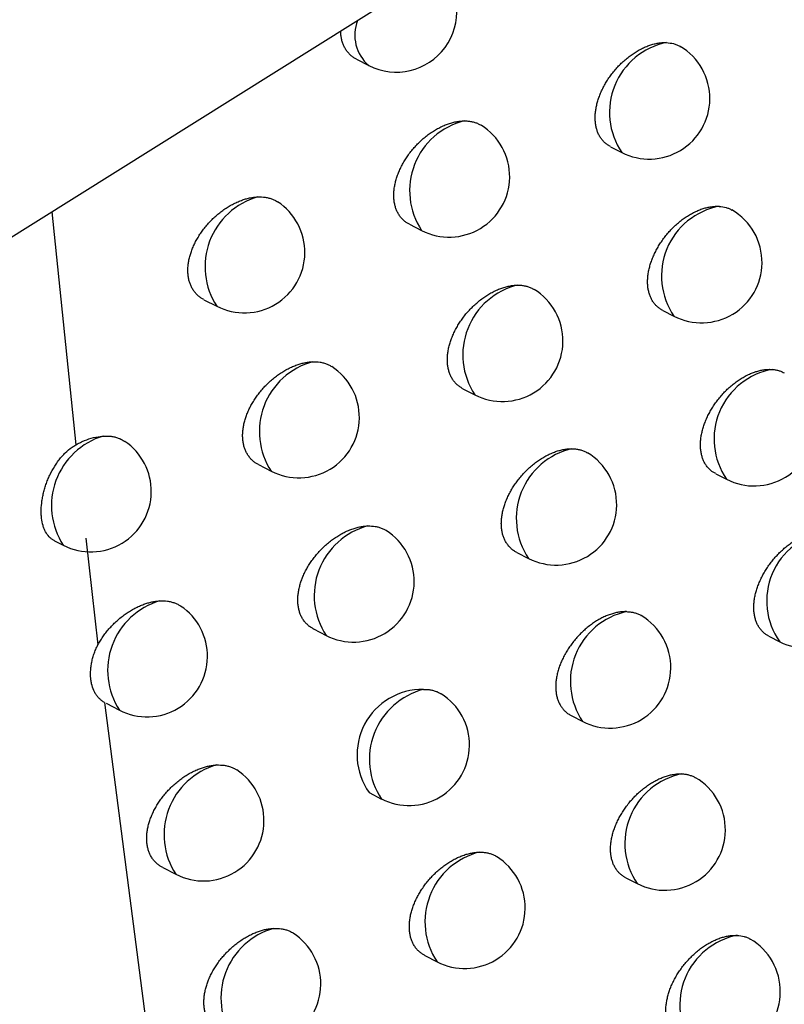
# Model space of a CAD drawing. Header units: millimetres. Extents: x -0.201 to 0.721, y -0.195 to 0.483.
# Tile 96 of 188: x 0.59162 to 0.59794, y -0.1632 to -0.15506. Entities that reach past the tile are written whole.
import ezdxf

# ---------------------------------------------------------------- set-up
doc = ezdxf.new("R2010")
doc.units = ezdxf.units.MM

msp = doc.modelspace()

# ---------------------------------------------------------------- linework, layer by layer
at = {"color": 7, "linetype": 'Continuous', "lineweight": 25}
for p, q in [((0.589815, -0.157943), (0.597502, -0.153127)), ((0.594401, -0.155386), (0.594503, -0.155438)), ((0.5965, -0.156109), (0.596593, -0.156156)), ((0.591884, -0.156647), (0.592082, -0.158573)), ((0.594839, -0.15675), (0.594939, -0.156802)), ((0.59314, -0.157373), (0.593247, -0.157427)), ((0.596933, -0.157462), (0.597024, -0.157509)), ((0.595281, -0.158109), (0.595379, -0.158159)), ((0.593592, -0.158736), (0.593697, -0.15879)), ((0.597369, -0.158811), (0.597459, -0.158857)), ((0.591906, -0.159365), (0.591978, -0.159402)), ((0.592166, -0.159344), (0.592265, -0.160225)), ((0.595726, -0.159462), (0.595823, -0.159511)), ((0.594047, -0.160094), (0.59415, -0.160147)), ((0.597809, -0.160153), (0.597898, -0.160199)), ((0.59232, -0.160702), (0.593176, -0.167312)), ((0.592332, -0.160708), (0.592442, -0.160765)), ((0.596175, -0.160809), (0.59627, -0.160858)), ((0.594505, -0.161446), (0.594607, -0.161499)), ((0.592801, -0.162066), (0.592909, -0.162121)), ((0.596627, -0.16215), (0.596721, -0.162198)), ((0.594967, -0.162793), (0.595067, -0.162844))]:
    msp.add_line(p, q, dxfattribs=at)
for centre, radius, start, end in [((0.59473, -0.154993), 0.0005, 242.880555, 44.736251), ((0.594721, -0.155186), 0.0003338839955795, 158.750465, 229.136563), ((0.597079, -0.155825), 0.00058767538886, 101.384765, 214.334156), ((0.596821, -0.155711), 0.0005000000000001, 359.210427, 59.487253), ((0.596821, -0.155711), 0.0005, 242.880555, 359.210427), ((0.595434, -0.156472), 0.0005940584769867, 103.925493, 213.669075), ((0.595167, -0.156356), 0.0005, 359.210427, 58.202172), ((0.595167, -0.156356), 0.0005000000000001, 242.880555, 359.210427), ((0.593748, -0.1571), 0.0005983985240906, 105.744108, 213.221607), ((0.593475, -0.156982), 0.0005, 359.210427, 56.784324), ((0.597507, -0.157177), 0.0005858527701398, 100.699932, 214.529441), ((0.597252, -0.157064), 0.0005, 359.210427, 59.869106), ((0.593475, -0.156982), 0.0005, 242.880555, 359.210427), ((0.597252, -0.157064), 0.0005, 242.880555, 359.210427), ((0.595872, -0.157829), 0.0005927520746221, 103.40957, 213.806497), ((0.595607, -0.157714), 0.0005000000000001, 359.210427, 58.477539), ((0.595607, -0.157714), 0.0005000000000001, 242.880555, 359.210427), ((0.594196, -0.158462), 0.0005974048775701, 105.339023, 213.325709), ((0.593925, -0.158345), 0.0005, 359.210427, 57.130692), ((0.597939, -0.158524), 0.0005838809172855, 99.967476, 214.742333), ((0.593925, -0.158345), 0.0005, 242.880555, 359.210427), ((0.597687, -0.158412), 0.0005, 242.880555, 359.210427), ((0.592482, -0.159075), 0.0006007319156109, 106.764633, 212.982232), ((0.592206, -0.158957), 0.0005, 359.210427, 55.796019), ((0.596313, -0.159181), 0.0005913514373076, 102.86161, 213.954314), ((0.596051, -0.159066), 0.0005, 359.210427, 58.820717), ((0.592206, -0.158957), 0.0005000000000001, 242.880555, 359.210427), ((0.596051, -0.159066), 0.0005, 242.880555, 359.210427), ((0.594648, -0.159819), 0.000596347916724, 104.910518, 213.436549), ((0.594378, -0.159702), 0.0005, 359.210427, 57.466355), ((0.598369, -0.159863), 0.0005785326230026, 98.67219, 215.485667), ((0.594378, -0.159702), 0.0005, 242.880555, 359.210427), ((0.598126, -0.159754), 0.0005, 242.880555, 359.210427), ((0.592945, -0.160437), 0.0005998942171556, 106.419736, 213.070199), ((0.59267, -0.16032), 0.0005, 359.210427, 56.195414), ((0.596758, -0.160527), 0.0005898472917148, 102.279054, 214.113696), ((0.596498, -0.160413), 0.0005000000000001, 359.210427, 59.116908), ((0.59267, -0.16032), 0.0005, 242.880555, 359.210427), ((0.596498, -0.160413), 0.0005000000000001, 242.880555, 359.210427), ((0.594946, -0.161133), 0.0005400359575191, 89.055135, 215.434602), ((0.595103, -0.16117), 0.0005952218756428, 104.457, 213.554796), ((0.594835, -0.161053), 0.0005, 359.210427, 57.791772), ((0.594835, -0.161053), 0.0005, 242.880555, 359.210427), ((0.59341, -0.161793), 0.000599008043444, 106.055651, 213.163258), ((0.593137, -0.161676), 0.0005, 359.210427, 56.554606), ((0.597207, -0.161867), 0.000588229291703, 101.659028, 214.285982), ((0.596949, -0.161753), 0.0005000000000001, 359.210427, 59.404036), ((0.593137, -0.161676), 0.0005, 242.880555, 359.210427), ((0.596949, -0.161753), 0.0005000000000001, 242.880555, 359.210427), ((0.595561, -0.162514), 0.0005940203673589, 103.976714, 213.681204), ((0.595295, -0.162399), 0.0005, 359.210427, 58.106435), ((0.595295, -0.162399), 0.0005, 242.880555, 359.210427), ((0.593879, -0.163144), 0.0005980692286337, 105.671198, 213.261874), ((0.593606, -0.163027), 0.0005000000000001, 359.210427, 56.903136), ((0.597659, -0.163201), 0.0005864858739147, 100.998291, 214.47271), ((0.597403, -0.163088), 0.0005000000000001, 359.210427, 59.782697), ((0.593606, -0.163027), 0.0005000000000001, 242.880555, 359.210427), ((0.597403, -0.163088), 0.0005000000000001, 242.880555, 359.210427)]:
    msp.add_arc(centre, radius, start, end, dxfattribs=at)
for points, knots in [([(0.6104463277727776, -0.1631944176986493), (0.6098342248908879, -0.160937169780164), (0.6085964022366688, -0.156372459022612), (0.6068990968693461, -0.1493451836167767), (0.6053143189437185, -0.1421508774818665), (0.6038674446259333, -0.1348310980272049), (0.6025565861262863, -0.1273978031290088), (0.6013821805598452, -0.1198556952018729), (0.6003439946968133, -0.1122061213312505), (0.5994434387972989, -0.1044453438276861), (0.598510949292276, -0.0948013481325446), (0.5976673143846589, -0.0831834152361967), (0.5970912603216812, -0.0694692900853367), (0.596882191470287, -0.0554929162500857), (0.597078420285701, -0.0459661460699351), (0.5971765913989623, -0.0412000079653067)], [0, 0, 0, 0, 0.0622011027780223, 0.1257859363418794, 0.1893965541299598, 0.2530847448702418, 0.3167987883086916, 0.3803835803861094, 0.4439938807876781, 0.5076814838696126, 0.5713950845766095, 0.678239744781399, 0.7852056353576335, 0.8925407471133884, 1, 1, 1, 1]), ([(0.5944008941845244, -0.1553856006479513), (0.5943936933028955, -0.1553817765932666), (0.5943780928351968, -0.1553734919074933), (0.5943566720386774, -0.1553571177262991), (0.5943360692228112, -0.1553373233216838), (0.5943178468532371, -0.1553144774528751), (0.594302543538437, -0.1552893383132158), (0.5942902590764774, -0.1552623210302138), (0.5942808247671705, -0.1552336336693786), (0.5942743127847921, -0.1552026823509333), (0.5942708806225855, -0.1551751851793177), (0.5942707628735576, -0.1551576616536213), (0.5942707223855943, -0.1551516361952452)], [0, 0, 0, 0, 0.0908727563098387, 0.1968727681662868, 0.3036376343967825, 0.4128460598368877, 0.5229117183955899, 0.6262142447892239, 0.7302541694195, 0.8366337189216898, 0.9438265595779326, 1, 1, 1, 1]), ([(0.5965001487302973, -0.1561082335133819), (0.5964932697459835, -0.1561045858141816), (0.5964782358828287, -0.1560966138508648), (0.596457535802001, -0.1560807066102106), (0.596437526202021, -0.1560613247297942), (0.596419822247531, -0.1560388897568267), (0.5964049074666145, -0.1560140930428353), (0.5963928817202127, -0.1559873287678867), (0.5963836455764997, -0.1559587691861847), (0.5963771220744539, -0.1559279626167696), (0.5963735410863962, -0.155895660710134), (0.5963728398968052, -0.1558623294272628), (0.5963749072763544, -0.155828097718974), (0.5963798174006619, -0.1557925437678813), (0.5963875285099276, -0.155756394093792), (0.5963978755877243, -0.1557201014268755), (0.5964107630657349, -0.1556837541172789), (0.5964263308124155, -0.155647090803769), (0.5964443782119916, -0.1556107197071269), (0.5964646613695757, -0.155575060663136), (0.5964871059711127, -0.1555401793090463), (0.5965118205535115, -0.1555059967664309), (0.5965384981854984, -0.1554730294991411), (0.5965668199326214, -0.1554416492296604), (0.5965967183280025, -0.1554119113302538), (0.5966282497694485, -0.1553838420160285), (0.5966609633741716, -0.1553579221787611), (0.5966944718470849, -0.1553344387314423), (0.5967287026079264, -0.1553134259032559), (0.5967637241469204, -0.1552949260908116), (0.5967988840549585, -0.1552793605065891), (0.596833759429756, -0.1552668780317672), (0.596868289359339, -0.1552574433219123), (0.5969026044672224, -0.155251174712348), (0.5969342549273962, -0.1552481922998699), (0.5969538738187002, -0.1552485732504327), (0.5969626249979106, -0.1552487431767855)], [0, 0, 0, 0, 0.02475586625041, 0.0541033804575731, 0.083660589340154, 0.1138854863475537, 0.144343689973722, 0.1731341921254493, 0.2021286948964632, 0.2317693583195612, 0.2616342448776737, 0.2900861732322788, 0.3187361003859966, 0.3480087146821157, 0.3774955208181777, 0.4059769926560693, 0.4346530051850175, 0.463937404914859, 0.4934297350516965, 0.5222871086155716, 0.5513394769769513, 0.5810006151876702, 0.6108695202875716, 0.6402806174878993, 0.6698907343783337, 0.7001239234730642, 0.7305706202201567, 0.7604684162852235, 0.7905711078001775, 0.821319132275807, 0.8522899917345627, 0.8823871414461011, 0.9126943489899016, 0.9436674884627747, 0.9748723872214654, 1, 1, 1, 1]), ([(0.5969626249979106, -0.1552487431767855), (0.5969821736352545, -0.1552507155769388), (0.5970117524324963, -0.155253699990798), (0.5970470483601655, -0.1552662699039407), (0.5970654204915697, -0.1552743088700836), (0.5970741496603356, -0.1552801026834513), (0.5970751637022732, -0.1552807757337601)], [0, 0, 0, 0, 0.4766710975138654, 0.7212450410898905, 0.9676178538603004, 1, 1, 1, 1]), ([(0.5948391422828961, -0.1567499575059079), (0.5948320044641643, -0.1567461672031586), (0.5948165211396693, -0.156737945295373), (0.5947952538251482, -0.1567216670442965), (0.5947747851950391, -0.156701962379), (0.5947566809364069, -0.1566792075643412), (0.5947414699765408, -0.1566541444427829), (0.5947292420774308, -0.1566271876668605), (0.5947198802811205, -0.1565985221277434), (0.5947132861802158, -0.1565676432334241), (0.5947096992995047, -0.1565353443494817), (0.5947090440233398, -0.156502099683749), (0.5947111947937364, -0.1564680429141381), (0.594716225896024, -0.1564327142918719), (0.5947240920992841, -0.1563968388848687), (0.594734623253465, -0.1563608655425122), (0.5947477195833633, -0.156324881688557), (0.5947635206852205, -0.1562886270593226), (0.594781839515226, -0.1562526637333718), (0.594802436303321, -0.1562174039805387), (0.5948252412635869, -0.1561829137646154), (0.5948503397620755, -0.1561491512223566), (0.5948774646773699, -0.1561165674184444), (0.5949063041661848, -0.156085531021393), (0.5949367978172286, -0.1560561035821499), (0.5949689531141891, -0.1560283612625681), (0.5950023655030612, -0.1560027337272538), (0.5950366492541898, -0.1559795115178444), (0.5950717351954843, -0.1559587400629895), (0.595107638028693, -0.1559404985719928), (0.5951437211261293, -0.155925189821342), (0.5951795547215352, -0.1559129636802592), (0.5952150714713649, -0.1559038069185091), (0.5952503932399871, -0.1558978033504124), (0.5952754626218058, -0.1558958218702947), (0.5952886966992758, -0.1558955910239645), (0.5952905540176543, -0.1558955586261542)], [0, 0, 0, 0, 0.0256607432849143, 0.0556631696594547, 0.0858816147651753, 0.116789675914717, 0.147939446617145, 0.1772213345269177, 0.2067118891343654, 0.2368642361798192, 0.2672465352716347, 0.2960865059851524, 0.3251274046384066, 0.3547998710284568, 0.3846893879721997, 0.4135557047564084, 0.4426184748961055, 0.4722943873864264, 0.5021793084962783, 0.5315143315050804, 0.561046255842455, 0.5911912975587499, 0.6215449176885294, 0.6515854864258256, 0.6818279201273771, 0.7127009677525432, 0.7437895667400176, 0.77446709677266, 0.8053539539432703, 0.8368996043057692, 0.8686725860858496, 0.8996295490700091, 0.9308026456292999, 0.9626616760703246, 0.9947598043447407, 1, 1, 1, 1]), ([(0.5952905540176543, -0.1558955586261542), (0.5953008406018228, -0.1558957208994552), (0.5953214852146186, -0.1558960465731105), (0.5953511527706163, -0.1559003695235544), (0.5953796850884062, -0.1559076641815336), (0.5954064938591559, -0.1559178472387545), (0.5954226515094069, -0.155927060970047), (0.5954305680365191, -0.1559315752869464)], [0, 0, 0, 0, 0.197324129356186, 0.3960187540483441, 0.599035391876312, 0.8035452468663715, 1, 1, 1, 1]), ([(0.5931406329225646, -0.1573724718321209), (0.5931332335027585, -0.1573685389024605), (0.5931172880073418, -0.1573600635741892), (0.5930954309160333, -0.1573434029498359), (0.5930744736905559, -0.1573233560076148), (0.5930559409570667, -0.1573002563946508), (0.5930404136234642, -0.1572749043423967), (0.593027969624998, -0.1572477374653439), (0.5930184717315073, -0.1572189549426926), (0.5930117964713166, -0.1571879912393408), (0.5930081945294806, -0.1571556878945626), (0.593007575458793, -0.1571225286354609), (0.5930097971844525, -0.1570886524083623), (0.5930149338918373, -0.1570535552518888), (0.5930229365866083, -0.1570179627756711), (0.5930336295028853, -0.1569823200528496), (0.5930469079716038, -0.1569467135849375), (0.593062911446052, -0.1569108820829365), (0.5930814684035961, -0.1568753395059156), (0.5931023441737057, -0.1568404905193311), (0.5931254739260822, -0.1568064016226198), (0.5931509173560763, -0.1567730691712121), (0.5931784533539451, -0.1567408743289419), (0.5932077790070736, -0.1567101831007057), (0.5932388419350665, -0.156681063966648), (0.5932715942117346, -0.1566536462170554), (0.5933056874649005, -0.1566283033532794), (0.5933407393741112, -0.1566053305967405), (0.5933766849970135, -0.1565847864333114), (0.5934134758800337, -0.156566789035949), (0.5934496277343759, -0.1565520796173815), (0.5934846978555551, -0.156540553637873), (0.5935185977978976, -0.1565320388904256), (0.5935524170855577, -0.1565260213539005), (0.5935744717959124, -0.1565244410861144), (0.5935855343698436, -0.1565236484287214)], [0, 0, 0, 0, 0.0264282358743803, 0.0569519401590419, 0.0876973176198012, 0.1191524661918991, 0.1508572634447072, 0.1804749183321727, 0.2103050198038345, 0.2408099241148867, 0.2715496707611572, 0.3006065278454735, 0.3298661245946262, 0.3597626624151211, 0.3898778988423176, 0.4189528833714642, 0.4482249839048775, 0.4781109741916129, 0.5082056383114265, 0.5378470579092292, 0.5676859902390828, 0.5981381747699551, 0.6287982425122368, 0.6593112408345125, 0.6900276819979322, 0.7213780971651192, 0.7529445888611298, 0.7842655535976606, 0.8157991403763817, 0.84800123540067, 0.8804338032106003, 0.9098658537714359, 0.93947468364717, 0.9696406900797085, 1, 1, 1, 1]), ([(0.5935855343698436, -0.1565236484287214), (0.5936067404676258, -0.1565237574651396), (0.5936388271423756, -0.1565239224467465), (0.5936783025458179, -0.1565323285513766), (0.5937064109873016, -0.1565415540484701), (0.5937301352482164, -0.1565522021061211), (0.5937434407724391, -0.1565608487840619), (0.5937489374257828, -0.1565644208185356)], [0, 0, 0, 0, 0.3468895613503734, 0.5248741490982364, 0.7041678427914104, 0.8777885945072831, 1, 1, 1, 1]), ([(0.596932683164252, -0.1574621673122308), (0.5969258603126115, -0.1574585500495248), (0.5969109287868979, -0.1574506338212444), (0.5968903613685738, -0.1574348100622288), (0.596870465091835, -0.1574155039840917), (0.5968528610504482, -0.1573931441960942), (0.596838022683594, -0.1573684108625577), (0.5968260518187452, -0.1573416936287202), (0.5968168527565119, -0.1573131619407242), (0.5968103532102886, -0.1572823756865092), (0.5968067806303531, -0.1572500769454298), (0.5968060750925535, -0.1572167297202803), (0.596808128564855, -0.1571824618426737), (0.5968130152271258, -0.157146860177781), (0.5968206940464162, -0.1571106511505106), (0.5968310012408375, -0.1570742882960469), (0.5968438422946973, -0.15703786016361), (0.5968593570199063, -0.1570011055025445), (0.5968773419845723, -0.1569646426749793), (0.5968975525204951, -0.1569288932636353), (0.5969199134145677, -0.1568939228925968), (0.5969445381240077, -0.1568596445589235), (0.5969711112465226, -0.1568265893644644), (0.59699931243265, -0.1567951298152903), (0.5970290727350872, -0.1567653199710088), (0.5970604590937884, -0.1567371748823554), (0.5970930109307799, -0.1567111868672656), (0.5971263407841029, -0.1566876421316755), (0.5971603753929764, -0.1566665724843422), (0.5971951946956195, -0.156648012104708), (0.5972301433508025, -0.1566323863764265), (0.5972648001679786, -0.1566198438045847), (0.5972991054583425, -0.156610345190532), (0.5973331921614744, -0.1566040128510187), (0.5973665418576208, -0.1566007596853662), (0.597387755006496, -0.1566014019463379), (0.5973982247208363, -0.156601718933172)], [0, 0, 0, 0, 0.0245537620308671, 0.0537348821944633, 0.0831241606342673, 0.1131758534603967, 0.1434588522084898, 0.172118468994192, 0.20098089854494, 0.2304855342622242, 0.2602129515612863, 0.2885572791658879, 0.3170987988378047, 0.346260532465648, 0.3756356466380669, 0.4040109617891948, 0.4325802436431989, 0.4617563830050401, 0.4911400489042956, 0.5198712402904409, 0.5487968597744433, 0.5783298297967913, 0.608070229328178, 0.6373220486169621, 0.6667721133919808, 0.696843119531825, 0.7271270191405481, 0.7568331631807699, 0.786743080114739, 0.8172948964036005, 0.8480683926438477, 0.8779570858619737, 0.9080543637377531, 0.9388127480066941, 0.9698011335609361, 0.9999999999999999, 0.9999999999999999, 0.9999999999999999, 0.9999999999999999]), ([(0.5973982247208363, -0.156601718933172), (0.5974174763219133, -0.1566040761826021), (0.5974466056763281, -0.1566076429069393), (0.5974807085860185, -0.1566199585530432), (0.5974960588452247, -0.1566282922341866), (0.5975033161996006, -0.1566322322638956)], [0, 0, 0, 0, 0.5067907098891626, 0.7668186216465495, 1, 1, 1, 1]), ([(0.595280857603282, -0.1581085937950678), (0.5952737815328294, -0.1581048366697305), (0.5952584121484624, -0.1580966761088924), (0.5952372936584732, -0.1580804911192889), (0.5952169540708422, -0.1580608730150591), (0.5951989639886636, -0.1580382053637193), (0.5951838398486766, -0.1580132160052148), (0.5951716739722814, -0.1579863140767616), (0.5951623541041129, -0.1579576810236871), (0.5951557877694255, -0.1579268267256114), (0.5951522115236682, -0.1578945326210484), (0.5951515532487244, -0.1578612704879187), (0.5951536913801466, -0.1578271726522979), (0.5951587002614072, -0.1577917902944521), (0.5951665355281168, -0.1577558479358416), (0.5951770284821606, -0.1577197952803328), (0.5951900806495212, -0.1576837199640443), (0.5952058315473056, -0.1576473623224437), (0.5952240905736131, -0.1576112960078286), (0.5952446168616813, -0.1575759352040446), (0.5952673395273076, -0.1575413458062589), (0.5952923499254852, -0.1575074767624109), (0.595319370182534, -0.1574747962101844), (0.5953480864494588, -0.157443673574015), (0.5953784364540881, -0.1574141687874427), (0.5954104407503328, -0.1573863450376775), (0.5954436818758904, -0.157360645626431), (0.5954777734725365, -0.1573373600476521), (0.5955126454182, -0.1573165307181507), (0.5955483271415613, -0.1572982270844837), (0.5955841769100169, -0.1572828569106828), (0.595619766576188, -0.1572705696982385), (0.5956550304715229, -0.1572613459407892), (0.5956900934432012, -0.1572552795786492), (0.5957164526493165, -0.1572530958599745), (0.5957309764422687, -0.1572529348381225), (0.5957342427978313, -0.1572528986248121)], [0, 0, 0, 0, 0.025479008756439, 0.0553409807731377, 0.0854175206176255, 0.1161785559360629, 0.1471793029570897, 0.176364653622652, 0.2057576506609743, 0.2358089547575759, 0.2660889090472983, 0.2948614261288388, 0.3238343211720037, 0.3534371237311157, 0.3832564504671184, 0.4120580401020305, 0.4410558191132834, 0.4706662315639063, 0.500485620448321, 0.5297327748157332, 0.5591765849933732, 0.5892331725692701, 0.6194984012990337, 0.6494114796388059, 0.6795259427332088, 0.7102698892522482, 0.7412291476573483, 0.7717389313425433, 0.8024571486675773, 0.8338314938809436, 0.8654322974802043, 0.8961990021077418, 0.9271805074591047, 0.9588435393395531, 0.990744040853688, 0.9999999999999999, 0.9999999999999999, 0.9999999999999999, 0.9999999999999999]), ([(0.5957342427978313, -0.1572528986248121), (0.5957444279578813, -0.1572531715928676), (0.5957648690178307, -0.1572537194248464), (0.5957942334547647, -0.1572583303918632), (0.5958222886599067, -0.1572661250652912), (0.5958477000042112, -0.1572754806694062), (0.5958615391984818, -0.1572851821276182), (0.5958676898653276, -0.1572894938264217)], [0, 0, 0, 0, 0.2040266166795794, 0.4094702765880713, 0.6193827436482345, 0.8308391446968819, 1, 1, 1, 1]), ([(0.590692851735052, -0.1573932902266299), (0.5907530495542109, -0.1579627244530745), (0.5909493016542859, -0.1598191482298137), (0.5913211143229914, -0.162944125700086), (0.5919313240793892, -0.1675219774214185), (0.5927458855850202, -0.1728171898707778), (0.593820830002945, -0.1788054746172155), (0.5948386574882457, -0.1837387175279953), (0.5957209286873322, -0.1876525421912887), (0.5961915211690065, -0.1895937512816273), (0.5964268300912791, -0.1905644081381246)], [0, 0, 0, 0, 0.049973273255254, 0.1629188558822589, 0.2758835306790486, 0.4567150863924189, 0.6376252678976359, 0.8187720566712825, 0.9093811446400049, 1, 1, 1, 1]), ([(0.5935923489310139, -0.1587362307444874), (0.5935850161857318, -0.158732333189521), (0.5935691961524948, -0.158723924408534), (0.5935475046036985, -0.158707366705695), (0.5935266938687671, -0.1586874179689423), (0.593508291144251, -0.1586644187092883), (0.5934928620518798, -0.1586391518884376), (0.5934804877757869, -0.1586120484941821), (0.5934710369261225, -0.1585833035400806), (0.593464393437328, -0.158552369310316), (0.5934608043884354, -0.158520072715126), (0.5934601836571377, -0.1584868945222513), (0.5934623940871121, -0.1584529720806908), (0.5934675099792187, -0.1584178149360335), (0.5934754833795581, -0.1583821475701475), (0.5934861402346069, -0.1583464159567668), (0.5934993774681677, -0.158310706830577), (0.5935153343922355, -0.1582747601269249), (0.593533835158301, -0.1582391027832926), (0.5935546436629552, -0.1582041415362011), (0.5935776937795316, -0.1581699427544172), (0.5936030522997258, -0.158136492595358), (0.5936304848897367, -0.1581041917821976), (0.5936596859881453, -0.1580734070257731), (0.5936906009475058, -0.1580442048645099), (0.5937231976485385, -0.1580166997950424), (0.5937571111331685, -0.1579912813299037), (0.5937919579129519, -0.1579682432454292), (0.5938276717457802, -0.1579476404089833), (0.5938642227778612, -0.1579295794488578), (0.5939004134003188, -0.1579146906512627), (0.5939358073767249, -0.1579029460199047), (0.5939703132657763, -0.1578942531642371), (0.5940047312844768, -0.1578881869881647), (0.5940271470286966, -0.157886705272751), (0.5940383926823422, -0.1578859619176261)], [0, 0, 0, 0, 0.0262648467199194, 0.0566651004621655, 0.0872855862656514, 0.1186106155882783, 0.1501831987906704, 0.1797307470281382, 0.2094898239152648, 0.2399204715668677, 0.2705847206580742, 0.2996070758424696, 0.3288318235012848, 0.3586924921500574, 0.3887715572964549, 0.4178163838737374, 0.4470583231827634, 0.4769145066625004, 0.5069796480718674, 0.5365647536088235, 0.566347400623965, 0.5967438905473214, 0.6273486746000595, 0.6577589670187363, 0.6883724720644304, 0.719619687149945, 0.7510830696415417, 0.7822523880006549, 0.813633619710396, 0.8456813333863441, 0.8779588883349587, 0.9079748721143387, 0.9381806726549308, 0.9689861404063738, 1, 1, 1, 1]), ([(0.5940383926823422, -0.1578859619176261), (0.5940594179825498, -0.1578862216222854), (0.5940912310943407, -0.1578866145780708), (0.5941302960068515, -0.1578953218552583), (0.5941580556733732, -0.1579048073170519), (0.5941801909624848, -0.1579149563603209), (0.5941921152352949, -0.1579228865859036), (0.5941963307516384, -0.1579256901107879)], [0, 0, 0, 0, 0.3566134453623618, 0.5395872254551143, 0.7239068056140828, 0.902394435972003, 1, 1, 1, 1]), ([(0.5973689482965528, -0.1588104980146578), (0.5973621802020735, -0.1588069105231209), (0.5973473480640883, -0.1587990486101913), (0.5973269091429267, -0.1587833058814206), (0.5973071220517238, -0.1587640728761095), (0.5972896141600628, -0.1587417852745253), (0.5972748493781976, -0.1587171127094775), (0.5972629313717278, -0.1586904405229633), (0.5972537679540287, -0.1586619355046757), (0.5972472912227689, -0.1586311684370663), (0.5972437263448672, -0.1585988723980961), (0.5972430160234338, -0.1585655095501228), (0.5972450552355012, -0.1585312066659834), (0.5972499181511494, -0.1584955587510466), (0.5972575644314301, -0.1584592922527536), (0.5972678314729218, -0.1584228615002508), (0.5972806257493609, -0.1583863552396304), (0.5972960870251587, -0.1583495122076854), (0.5973140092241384, -0.1583129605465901), (0.597334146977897, -0.1582771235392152), (0.5973564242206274, -0.1582420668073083), (0.5973809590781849, -0.1582076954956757), (0.5974074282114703, -0.1581745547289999), (0.5974355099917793, -0.1581430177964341), (0.5974651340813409, -0.1581131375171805), (0.5974963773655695, -0.1580849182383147), (0.5975287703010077, -0.1580588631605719), (0.5975619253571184, -0.1580352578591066), (0.5975957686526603, -0.1580141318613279), (0.5976303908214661, -0.1579955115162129), (0.5976651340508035, -0.1579798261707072), (0.5976995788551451, -0.1579672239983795), (0.5977336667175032, -0.1579576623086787), (0.5977675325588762, -0.1579512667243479), (0.5978026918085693, -0.1579477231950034), (0.5978255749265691, -0.1579486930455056), (0.5978378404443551, -0.1579492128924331)], [0, 0, 0, 0, 0.0243461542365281, 0.0533540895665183, 0.0825686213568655, 0.1124402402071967, 0.1425411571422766, 0.1710611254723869, 0.1997826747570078, 0.2291423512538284, 0.2587233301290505, 0.2869498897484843, 0.3153727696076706, 0.3444131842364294, 0.3736660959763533, 0.4019247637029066, 0.430376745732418, 0.4594337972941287, 0.488697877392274, 0.5172931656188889, 0.546082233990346, 0.5754769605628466, 0.6050786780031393, 0.6341630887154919, 0.6634448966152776, 0.6933452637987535, 0.7234578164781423, 0.752966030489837, 0.7826768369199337, 0.8130259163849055, 0.8435954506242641, 0.8732706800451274, 0.9031529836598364, 0.933691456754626, 0.9644581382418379, 1, 1, 1, 1]), ([(0.5978378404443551, -0.1579492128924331), (0.5978474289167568, -0.1579502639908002), (0.5978666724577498, -0.1579523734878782), (0.5978939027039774, -0.1579595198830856), (0.5979172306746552, -0.1579680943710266), (0.5979305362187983, -0.1579757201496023), (0.5979359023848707, -0.1579787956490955)], [0, 0, 0, 0, 0.2680113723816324, 0.53788420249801, 0.8136273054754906, 1, 1, 1, 1]), ([(0.5920823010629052, -0.1585725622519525), (0.5920909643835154, -0.1585677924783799), (0.5921083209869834, -0.1585582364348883), (0.5921506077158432, -0.1585380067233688), (0.5922101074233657, -0.1585158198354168), (0.5922684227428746, -0.1585033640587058), (0.592300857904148, -0.1585007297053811), (0.5923088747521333, -0.1585000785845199)], [0, 0, 0, 0, 0.1150577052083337, 0.230513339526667, 0.555621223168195, 0.890164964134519, 1, 1, 1, 1]), ([(0.5923088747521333, -0.1585000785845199), (0.5923306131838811, -0.1584998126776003), (0.5923633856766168, -0.1584994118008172), (0.5924039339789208, -0.1585070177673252), (0.5924327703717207, -0.1585156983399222), (0.592461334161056, -0.1585271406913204), (0.5924776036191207, -0.1585389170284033), (0.5924862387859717, -0.1585451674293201)], [0, 0, 0, 0, 0.3239889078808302, 0.4884402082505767, 0.6552892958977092, 0.8170415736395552, 1, 1, 1, 1]), ([(0.591906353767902, -0.1593650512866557), (0.5919037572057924, -0.1593638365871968), (0.5918940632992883, -0.1593593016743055), (0.5918790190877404, -0.1593483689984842), (0.5918555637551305, -0.1593269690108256), (0.5918360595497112, -0.1592994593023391), (0.5918206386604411, -0.1592667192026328), (0.5918081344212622, -0.1592306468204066), (0.5917999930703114, -0.1591898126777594), (0.5917964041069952, -0.1591452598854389), (0.5917959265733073, -0.1590984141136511), (0.5918000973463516, -0.1590487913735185), (0.5918088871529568, -0.1589976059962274), (0.5918178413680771, -0.1589585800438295), (0.5918290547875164, -0.1589194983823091), (0.5918424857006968, -0.1588805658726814), (0.5918583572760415, -0.1588415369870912), (0.5918823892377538, -0.1587907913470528), (0.5919107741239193, -0.1587421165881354), (0.5919432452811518, -0.1586969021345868), (0.5919688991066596, -0.1586659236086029), (0.5920039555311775, -0.1586293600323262), (0.592041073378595, -0.1585976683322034), (0.5920719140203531, -0.1585789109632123), (0.592082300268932, -0.1585725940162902)], [0, 0, 0, 0, 0.0138712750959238, 0.0517864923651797, 0.0902330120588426, 0.1663440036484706, 0.2049729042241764, 0.2441613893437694, 0.3202254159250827, 0.3592536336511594, 0.3985691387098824, 0.4748779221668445, 0.5136100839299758, 0.552906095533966, 0.5908473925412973, 0.6290528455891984, 0.6680939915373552, 0.7074258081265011, 0.7835076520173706, 0.8221456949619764, 0.8613753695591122, 0.895575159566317, 0.9648326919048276, 1, 1, 1, 1]), ([(0.5957260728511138, -0.1594615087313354), (0.5957190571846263, -0.1594577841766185), (0.5957037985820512, -0.1594496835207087), (0.5956828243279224, -0.15943358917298), (0.5956626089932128, -0.1594140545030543), (0.5956447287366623, -0.159391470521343), (0.5956296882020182, -0.1593665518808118), (0.5956175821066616, -0.1593397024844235), (0.5956083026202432, -0.1593111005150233), (0.5956017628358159, -0.1592802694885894), (0.5955981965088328, -0.1592479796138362), (0.5955975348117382, -0.1592147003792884), (0.5955996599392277, -0.1591805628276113), (0.5956046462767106, -0.1591451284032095), (0.595612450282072, -0.1591091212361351), (0.5956229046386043, -0.1590729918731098), (0.595635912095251, -0.1590368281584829), (0.5956516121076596, -0.1590003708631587), (0.5956698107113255, -0.1589642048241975), (0.5956902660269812, -0.1589287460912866), (0.5957129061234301, -0.1588940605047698), (0.5957378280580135, -0.1588600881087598), (0.5957647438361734, -0.1588273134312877), (0.5957933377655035, -0.1587961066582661), (0.5958235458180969, -0.1587665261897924), (0.5958554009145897, -0.15873862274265), (0.595888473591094, -0.1587128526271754), (0.5959223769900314, -0.1586895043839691), (0.5959570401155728, -0.1586686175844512), (0.5959925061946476, -0.1586502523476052), (0.5960281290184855, -0.1586348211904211), (0.5960634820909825, -0.1586224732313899), (0.5960985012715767, -0.1586131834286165), (0.5961333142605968, -0.1586070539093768), (0.5961610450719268, -0.1586046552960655), (0.5961769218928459, -0.1586045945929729), (0.5961816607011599, -0.1586045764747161)], [0, 0, 0, 0, 0.0252923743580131, 0.0550092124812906, 0.0849391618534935, 0.1155485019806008, 0.1463955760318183, 0.1754773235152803, 0.2047656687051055, 0.2347087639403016, 0.2648791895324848, 0.293575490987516, 0.3224715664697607, 0.3519957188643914, 0.3817358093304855, 0.4104634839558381, 0.4393870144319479, 0.4689224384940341, 0.4986667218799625, 0.5278176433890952, 0.5571649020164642, 0.5871243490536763, 0.6172924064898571, 0.6470714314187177, 0.6770512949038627, 0.7076592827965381, 0.7384822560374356, 0.7688199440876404, 0.7993651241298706, 0.8305636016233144, 0.8619876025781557, 0.8925613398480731, 0.9233485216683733, 0.954812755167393, 0.9865128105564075, 1, 1, 1, 1]), ([(0.5961816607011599, -0.1586045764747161), (0.5961917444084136, -0.1586049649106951), (0.5962119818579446, -0.1586057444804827), (0.5962409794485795, -0.1586107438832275), (0.5962687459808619, -0.1586187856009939), (0.5962917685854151, -0.1586281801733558), (0.5963046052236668, -0.1586360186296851), (0.5963094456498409, -0.1586389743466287)], [0, 0, 0, 0, 0.2127843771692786, 0.4270466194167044, 0.6459694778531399, 0.8665025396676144, 1, 1, 1, 1]), ([(0.5940473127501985, -0.160094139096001), (0.5940400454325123, -0.1600902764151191), (0.5940243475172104, -0.1600819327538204), (0.5940028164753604, -0.1600654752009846), (0.5939821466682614, -0.1600456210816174), (0.5939638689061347, -0.1600227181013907), (0.5939485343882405, -0.1599975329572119), (0.5939362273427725, -0.1599704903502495), (0.593926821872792, -0.1599417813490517), (0.5939202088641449, -0.1599108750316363), (0.5939166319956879, -0.1598785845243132), (0.5939160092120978, -0.1598453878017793), (0.5939182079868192, -0.1598114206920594), (0.5939233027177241, -0.1597762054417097), (0.5939312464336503, -0.1597404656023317), (0.5939418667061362, -0.1597046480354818), (0.5939550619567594, -0.159668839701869), (0.5939709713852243, -0.1596327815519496), (0.5939894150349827, -0.1595970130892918), (0.5940101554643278, -0.1595619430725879), (0.5940331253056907, -0.1595276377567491), (0.5940583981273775, -0.1594940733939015), (0.5940857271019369, -0.1594616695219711), (0.5941148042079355, -0.1594307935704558), (0.5941455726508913, -0.1594015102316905), (0.5941780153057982, -0.1593739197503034), (0.5942117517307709, -0.1593484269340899), (0.5942463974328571, -0.1593253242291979), (0.5942818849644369, -0.1593046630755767), (0.5943182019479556, -0.1592865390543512), (0.5943544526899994, -0.1592714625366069), (0.5943902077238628, -0.1592594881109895), (0.594425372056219, -0.1592506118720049), (0.5944604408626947, -0.1592445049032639), (0.5944832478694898, -0.159243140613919), (0.5944946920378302, -0.1592424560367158)], [0, 0, 0, 0, 0.026096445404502, 0.0563701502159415, 0.0868626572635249, 0.1180545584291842, 0.1494919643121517, 0.1789634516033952, 0.208645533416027, 0.2389959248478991, 0.2695786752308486, 0.2985585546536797, 0.3277404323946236, 0.3575570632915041, 0.3875917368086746, 0.4165978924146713, 0.4458010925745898, 0.4756186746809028, 0.505645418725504, 0.5351665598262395, 0.5648852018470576, 0.59521803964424, 0.6257594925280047, 0.6560614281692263, 0.6865662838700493, 0.7177043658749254, 0.7490586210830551, 0.7800732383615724, 0.8112990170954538, 0.8431890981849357, 0.8753083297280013, 0.9059478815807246, 0.936791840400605, 0.9682832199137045, 1, 1, 1, 1]), ([(0.5944946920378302, -0.1592424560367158), (0.5945155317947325, -0.1592428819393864), (0.5945470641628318, -0.1592435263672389), (0.5945857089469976, -0.15925256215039), (0.5946131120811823, -0.1592623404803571), (0.5946336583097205, -0.1592719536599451), (0.5946441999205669, -0.1592791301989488), (0.5946471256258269, -0.1592811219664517)], [0, 0, 0, 0, 0.3671942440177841, 0.5555968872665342, 0.7453852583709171, 0.9293345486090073, 1, 1, 1, 1]), ([(0.5978089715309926, -0.1601532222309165), (0.5978022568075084, -0.1601496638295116), (0.5977875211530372, -0.1601418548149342), (0.5977672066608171, -0.1601261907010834), (0.5977475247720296, -0.160107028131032), (0.5977301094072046, -0.1600848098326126), (0.5977154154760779, -0.160060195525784), (0.5977035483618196, -0.1600335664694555), (0.597694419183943, -0.1600050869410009), (0.5976879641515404, -0.159974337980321), (0.5976844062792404, -0.1599420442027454), (0.5976836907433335, -0.1599086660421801), (0.5976857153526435, -0.1598743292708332), (0.5976905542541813, -0.159838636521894), (0.5976981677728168, -0.159802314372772), (0.5977083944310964, -0.1597658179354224), (0.5977211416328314, -0.159729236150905), (0.5977365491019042, -0.159692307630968), (0.5977544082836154, -0.1596556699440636), (0.5977744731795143, -0.1596197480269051), (0.5977966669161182, -0.1595846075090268), (0.5978211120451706, -0.1595501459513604), (0.5978474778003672, -0.1595169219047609), (0.5978754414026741, -0.1594853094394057), (0.5979049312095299, -0.1594553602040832), (0.5979360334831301, -0.1594270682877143), (0.5979682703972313, -0.1594009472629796), (0.5980012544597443, -0.1593772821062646), (0.5980349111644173, -0.1593561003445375), (0.5980693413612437, -0.1593374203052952), (0.5981038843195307, -0.1593216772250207), (0.5981381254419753, -0.1593090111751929), (0.5981719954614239, -0.1592994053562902), (0.5982056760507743, -0.1592928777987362), (0.5982351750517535, -0.1592900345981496), (0.5982604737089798, -0.1592896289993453), (0.5982744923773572, -0.1592907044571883), (0.5982815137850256, -0.1592912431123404)], [0, 0, 0, 0, 0.0241324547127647, 0.0529593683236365, 0.0819912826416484, 0.1116748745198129, 0.141585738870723, 0.1699563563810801, 0.1985272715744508, 0.2277320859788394, 0.2571566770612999, 0.2852544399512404, 0.3135475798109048, 0.3424553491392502, 0.3715746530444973, 0.3997053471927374, 0.4280286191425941, 0.4569548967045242, 0.4860876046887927, 0.5145364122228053, 0.5431782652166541, 0.5724237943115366, 0.6018757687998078, 0.630783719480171, 0.6598881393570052, 0.6896084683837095, 0.7195401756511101, 0.7488431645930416, 0.7783475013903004, 0.8084862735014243, 0.8388441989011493, 0.8682998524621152, 0.8979610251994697, 0.9282732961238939, 0.9588119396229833, 0.9793704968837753, 1, 1, 1, 1]), ([(0.5922654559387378, -0.160224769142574), (0.5922679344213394, -0.1602202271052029), (0.5922767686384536, -0.1602040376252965), (0.5922934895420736, -0.1601765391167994), (0.5923167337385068, -0.1601426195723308), (0.5923423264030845, -0.1601094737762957), (0.5923700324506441, -0.1600774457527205), (0.5923995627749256, -0.160046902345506), (0.5924308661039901, -0.160017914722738), (0.5924638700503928, -0.1599906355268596), (0.5924982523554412, -0.1599654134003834), (0.5925336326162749, -0.1599425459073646), (0.5925699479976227, -0.1599220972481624), (0.5926071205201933, -0.1599042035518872), (0.5926431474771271, -0.1598898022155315), (0.592677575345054, -0.159878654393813), (0.5927103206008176, -0.1598704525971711), (0.5927429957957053, -0.1598645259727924), (0.5927643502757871, -0.1598627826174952), (0.5927750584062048, -0.1598619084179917)], [0, 0, 0, 0, 0.0231509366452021, 0.0825183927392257, 0.1422801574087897, 0.2032646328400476, 0.2646629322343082, 0.3259179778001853, 0.3875800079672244, 0.4505088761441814, 0.5138689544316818, 0.5768919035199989, 0.6403416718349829, 0.7051327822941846, 0.7703861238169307, 0.8269881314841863, 0.8838994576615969, 0.9417817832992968, 0.9999999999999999, 0.9999999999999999, 0.9999999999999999, 0.9999999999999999]), ([(0.5927750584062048, -0.1598619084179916), (0.5927965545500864, -0.1598617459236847), (0.5928290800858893, -0.1598615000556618), (0.5928692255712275, -0.1598693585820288), (0.5928978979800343, -0.1598781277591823), (0.5929244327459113, -0.15988954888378), (0.5929401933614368, -0.1598993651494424), (0.5929479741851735, -0.1599042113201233)], [0, 0, 0, 0, 0.3312922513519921, 0.5012739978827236, 0.6725059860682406, 0.8383201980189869, 1, 1, 1, 1]), ([(0.5966328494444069, -0.1599506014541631), (0.5966233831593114, -0.1599506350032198), (0.5966043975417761, -0.1599507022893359), (0.5965738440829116, -0.1599541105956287), (0.5965415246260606, -0.1599602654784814), (0.5965073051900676, -0.1599697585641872), (0.5964723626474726, -0.1599823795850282), (0.5964372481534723, -0.1599980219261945), (0.5964023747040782, -0.1600164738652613), (0.5963678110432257, -0.1600376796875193), (0.5963334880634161, -0.1600617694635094), (0.5963001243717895, -0.1600883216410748), (0.5962681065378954, -0.1601169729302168), (0.5962374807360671, -0.1601476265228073), (0.5962080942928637, -0.1601805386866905), (0.5961807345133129, -0.1602149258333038), (0.5961556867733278, -0.16025030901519), (0.5961329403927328, -0.1602865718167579), (0.5961123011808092, -0.1603241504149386), (0.5960944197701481, -0.1603619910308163), (0.5960794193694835, -0.1603995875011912), (0.5960672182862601, -0.1604368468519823), (0.5960577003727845, -0.1604743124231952), (0.59605120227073, -0.1605109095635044), (0.5960476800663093, -0.1605461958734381), (0.5960470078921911, -0.1605801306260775), (0.5960492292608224, -0.1606131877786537), (0.5960543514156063, -0.1606445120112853), (0.5960622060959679, -0.1606737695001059), (0.5960726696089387, -0.1607009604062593), (0.5960859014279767, -0.1607263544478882), (0.5961017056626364, -0.1607493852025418), (0.5961197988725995, -0.1607698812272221), (0.5961402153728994, -0.1607876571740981), (0.5961586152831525, -0.1608006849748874), (0.596170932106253, -0.1608066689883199), (0.5961748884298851, -0.1608085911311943)], [0, 0, 0, 0, 0.0269741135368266, 0.0540993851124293, 0.0839593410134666, 0.1140219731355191, 0.1447201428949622, 0.1756365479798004, 0.2059157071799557, 0.2364035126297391, 0.2675499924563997, 0.2989245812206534, 0.3292829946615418, 0.3598547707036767, 0.3911047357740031, 0.4225914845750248, 0.4526240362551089, 0.4828709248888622, 0.513801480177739, 0.5449715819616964, 0.5744124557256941, 0.6040639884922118, 0.6343861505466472, 0.664942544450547, 0.693810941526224, 0.7228834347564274, 0.7526015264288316, 0.7825432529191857, 0.8111267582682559, 0.8399082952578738, 0.8693115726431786, 0.8989282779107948, 0.9276309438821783, 0.9565288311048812, 0.986036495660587, 1, 1, 1, 1]), ([(0.5966328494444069, -0.1599506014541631), (0.5966428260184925, -0.1599511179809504), (0.5966628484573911, -0.1599521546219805), (0.5966914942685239, -0.1599575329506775), (0.5967188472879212, -0.1599660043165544), (0.5967399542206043, -0.1599749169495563), (0.5967511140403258, -0.1599819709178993), (0.5967544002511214, -0.1599840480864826)], [0, 0, 0, 0, 0.2219865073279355, 0.4455147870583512, 0.6739052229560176, 0.9039754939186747, 1, 1, 1, 1]), ([(0.5923203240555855, -0.160701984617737), (0.5923125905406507, -0.160697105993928), (0.5922970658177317, -0.1606873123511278), (0.5922768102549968, -0.1606695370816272), (0.5922586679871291, -0.1606492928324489), (0.5922431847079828, -0.1606266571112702), (0.5922259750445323, -0.1605936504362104), (0.5922137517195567, -0.1605563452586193), (0.592206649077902, -0.1605153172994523), (0.5922029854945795, -0.1604717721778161), (0.5922046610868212, -0.1604251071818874), (0.5922119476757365, -0.1603764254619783), (0.5922203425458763, -0.1603389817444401), (0.5922318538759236, -0.160301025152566), (0.5922464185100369, -0.1602626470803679), (0.5922590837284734, -0.1602375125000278), (0.5922654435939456, -0.1602248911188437)], [0, 0, 0, 0, 0.0604058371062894, 0.1212623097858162, 0.1834821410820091, 0.2461587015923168, 0.3065574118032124, 0.4293403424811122, 0.4918618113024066, 0.5532878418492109, 0.678223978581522, 0.741887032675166, 0.8051391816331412, 0.8688705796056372, 0.934153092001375, 1, 1, 1, 1]), ([(0.5949544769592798, -0.1605931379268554), (0.5949648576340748, -0.1605931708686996), (0.5949856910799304, -0.160593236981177), (0.595015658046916, -0.160597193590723), (0.5950446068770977, -0.1606039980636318), (0.5950715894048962, -0.1606141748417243), (0.5950905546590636, -0.1606231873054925), (0.5950997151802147, -0.1606295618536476), (0.5951013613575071, -0.1606307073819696)], [0, 0, 0, 0, 0.1888325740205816, 0.3789766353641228, 0.5732566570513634, 0.768965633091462, 0.958482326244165, 1, 1, 1, 1]), ([(0.5928008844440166, -0.1620655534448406), (0.5927934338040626, -0.1620615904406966), (0.59277741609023, -0.1620530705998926), (0.5927554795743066, -0.1620363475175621), (0.592734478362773, -0.1620162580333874), (0.5927159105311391, -0.1619931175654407), (0.5927003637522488, -0.1619677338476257), (0.5926879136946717, -0.161940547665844), (0.592678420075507, -0.1619117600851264), (0.5926717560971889, -0.1618807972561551), (0.5926681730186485, -0.1618485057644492), (0.5926675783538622, -0.1618153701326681), (0.592669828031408, -0.1617815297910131), (0.5926749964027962, -0.1617464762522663), (0.5926830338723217, -0.161710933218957), (0.5926937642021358, -0.1616753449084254), (0.5927070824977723, -0.1616397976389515), (0.5927231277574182, -0.1616040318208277), (0.5927417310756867, -0.161568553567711), (0.5927626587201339, -0.1615337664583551), (0.5927858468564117, -0.1614997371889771), (0.5928113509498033, -0.1614664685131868), (0.5928389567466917, -0.1614343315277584), (0.5928683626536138, -0.1614036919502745), (0.5928995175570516, -0.1613746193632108), (0.5929323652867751, -0.1613472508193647), (0.5929665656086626, -0.1613219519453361), (0.5930017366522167, -0.1612990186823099), (0.5930378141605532, -0.1612785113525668), (0.5930747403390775, -0.1612605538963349), (0.5931107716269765, -0.1612459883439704), (0.5931454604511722, -0.1612346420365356), (0.593178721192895, -0.1612262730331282), (0.5932119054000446, -0.1612202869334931), (0.5932335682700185, -0.1612186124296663), (0.593244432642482, -0.1612177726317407)], [0, 0, 0, 0, 0.026622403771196, 0.0572340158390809, 0.088068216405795, 0.1196153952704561, 0.1514134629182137, 0.1810922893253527, 0.2109841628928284, 0.2415528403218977, 0.2723570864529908, 0.3014615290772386, 0.3307690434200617, 0.3607144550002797, 0.3908788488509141, 0.4200042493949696, 0.4493269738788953, 0.479264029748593, 0.5094098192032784, 0.5391184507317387, 0.5690248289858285, 0.5995449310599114, 0.6302729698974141, 0.6608785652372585, 0.6916879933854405, 0.7231323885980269, 0.7547931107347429, 0.786232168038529, 0.8178844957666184, 0.8502072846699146, 0.8827611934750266, 0.9116413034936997, 0.9406869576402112, 0.9702532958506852, 1, 1, 1, 1]), ([(0.593244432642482, -0.1612177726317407), (0.5932657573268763, -0.1612177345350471), (0.593298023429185, -0.1612176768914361), (0.5933377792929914, -0.1612257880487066), (0.5933661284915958, -0.1612347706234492), (0.5933910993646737, -0.1612457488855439), (0.5934054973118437, -0.1612549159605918), (0.5934120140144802, -0.1612590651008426)], [0, 0, 0, 0, 0.3396386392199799, 0.513902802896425, 0.6894487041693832, 0.8594403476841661, 1, 1, 1, 1]), ([(0.596627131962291, -0.1621501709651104), (0.5966202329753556, -0.1621465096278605), (0.596605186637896, -0.1621385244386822), (0.5965844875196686, -0.162122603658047), (0.5965645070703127, -0.1621032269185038), (0.5965468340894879, -0.1620808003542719), (0.5965319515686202, -0.1620560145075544), (0.5965199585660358, -0.162029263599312), (0.5965107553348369, -0.1620007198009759), (0.5965042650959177, -0.161969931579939), (0.5965007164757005, -0.1619376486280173), (0.5965000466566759, -0.1619043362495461), (0.5965021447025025, -0.1618701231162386), (0.5965070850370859, -0.1618345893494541), (0.5965148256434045, -0.1617984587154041), (0.5965252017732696, -0.161762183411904), (0.5965381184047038, -0.1617258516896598), (0.596553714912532, -0.161689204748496), (0.5965717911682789, -0.1616528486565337), (0.5965921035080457, -0.1616172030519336), (0.5966145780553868, -0.161582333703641), (0.5966393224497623, -0.1615481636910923), (0.5966660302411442, -0.1615152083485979), (0.5966943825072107, -0.1614838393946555), (0.5967243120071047, -0.1614541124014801), (0.5967558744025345, -0.1614260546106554), (0.596788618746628, -0.1614001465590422), (0.5968221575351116, -0.1613766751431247), (0.5968564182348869, -0.1613556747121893), (0.5968914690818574, -0.1613371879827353), (0.5969266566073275, -0.1613216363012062), (0.5969615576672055, -0.1613091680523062), (0.5969961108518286, -0.161299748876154), (0.5970304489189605, -0.1612934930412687), (0.5970611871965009, -0.1612906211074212), (0.5970799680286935, -0.161290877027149), (0.5970878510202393, -0.1612909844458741)], [0, 0, 0, 0, 0.0249044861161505, 0.0543154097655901, 0.0839364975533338, 0.1142267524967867, 0.1447508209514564, 0.1736030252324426, 0.2026596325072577, 0.232363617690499, 0.2622922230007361, 0.2908090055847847, 0.3195241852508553, 0.3488632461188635, 0.3784168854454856, 0.4069684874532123, 0.4357150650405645, 0.4650713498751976, 0.4946360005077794, 0.5235686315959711, 0.5526967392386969, 0.5824351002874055, 0.6123817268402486, 0.6418719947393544, 0.671561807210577, 0.7018763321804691, 0.7324049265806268, 0.7623840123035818, 0.79256855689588, 0.8234002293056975, 0.8544553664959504, 0.8846332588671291, 0.9150218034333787, 0.9460782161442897, 0.9773670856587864, 1, 1, 1, 1]), ([(0.5970878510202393, -0.1612909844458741), (0.5970977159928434, -0.1612916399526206), (0.5971175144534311, -0.1612929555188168), (0.5971457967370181, -0.1612987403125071), (0.5971727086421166, -0.1613076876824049), (0.5971918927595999, -0.1613160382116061), (0.5972013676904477, -0.1613222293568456), (0.5972030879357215, -0.1613233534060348)], [0, 0, 0, 0, 0.2324435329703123, 0.4665014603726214, 0.7056505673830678, 0.9465586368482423, 1, 1, 1, 1]), ([(0.5949671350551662, -0.1627924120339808), (0.5949599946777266, -0.1627886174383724), (0.5949445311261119, -0.1627803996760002), (0.594923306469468, -0.162764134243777), (0.5949029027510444, -0.1627444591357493), (0.5948848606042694, -0.1627217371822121), (0.594869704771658, -0.1626967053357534), (0.5948575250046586, -0.1626697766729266), (0.5948482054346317, -0.1626411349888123), (0.5948416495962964, -0.1626102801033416), (0.5948380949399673, -0.1625779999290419), (0.594837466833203, -0.1625447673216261), (0.5948396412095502, -0.1625107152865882), (0.5948446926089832, -0.1624753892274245), (0.5948525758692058, -0.1624395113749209), (0.5948631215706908, -0.1624035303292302), (0.5948762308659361, -0.1623675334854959), (0.5948920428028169, -0.1623312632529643), (0.5949103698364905, -0.1622952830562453), (0.5949309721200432, -0.1622600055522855), (0.5949537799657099, -0.1622254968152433), (0.594978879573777, -0.1621917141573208), (0.5950060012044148, -0.1621591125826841), (0.5950348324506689, -0.1621280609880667), (0.5950653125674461, -0.1620986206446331), (0.5950974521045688, -0.1620708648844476), (0.5951308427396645, -0.1620452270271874), (0.5951650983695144, -0.1620219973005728), (0.595200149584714, -0.1620012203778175), (0.5952360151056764, -0.1619829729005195), (0.5952720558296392, -0.161967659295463), (0.5953078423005, -0.1619554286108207), (0.5953433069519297, -0.1619462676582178), (0.5953785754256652, -0.1619402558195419), (0.5954033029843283, -0.1619382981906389), (0.5954162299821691, -0.1619380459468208), (0.5954177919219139, -0.161938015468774)], [0, 0, 0, 0, 0.0257451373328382, 0.0557549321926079, 0.085980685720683, 0.1168957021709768, 0.1480522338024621, 0.1773527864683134, 0.2068620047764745, 0.2370328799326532, 0.2674336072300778, 0.2963040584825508, 0.3253755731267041, 0.355079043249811, 0.3849996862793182, 0.4139025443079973, 0.4430021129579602, 0.4727156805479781, 0.5026385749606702, 0.532008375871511, 0.5615753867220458, 0.5917565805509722, 0.6221467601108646, 0.65221433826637, 0.6824840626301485, 0.7133853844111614, 0.7445026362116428, 0.7751975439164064, 0.8061019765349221, 0.8376658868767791, 0.869457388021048, 0.9004247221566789, 0.9316082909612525, 0.963478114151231, 0.9955871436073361, 1, 1, 1, 1]), ([(0.5954177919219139, -0.161938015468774), (0.5954280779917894, -0.1619381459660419), (0.5954487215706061, -0.1619384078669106), (0.5954783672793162, -0.1619426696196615), (0.5955069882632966, -0.1619497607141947), (0.595533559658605, -0.1619603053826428), (0.5955509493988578, -0.1619686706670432), (0.5955587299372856, -0.161974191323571), (0.5955590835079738, -0.1619744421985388)], [0, 0, 0, 0, 0.1951748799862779, 0.3917052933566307, 0.5925105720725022, 0.7947927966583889, 0.9906747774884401, 1, 1, 1, 1]), ([(0.5932724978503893, -0.1634169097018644), (0.5932651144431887, -0.1634129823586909), (0.5932492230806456, -0.1634045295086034), (0.5932274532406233, -0.1633879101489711), (0.5932065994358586, -0.1633679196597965), (0.593188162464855, -0.1633448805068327), (0.5931727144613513, -0.1633195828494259), (0.5931603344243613, -0.1632924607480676), (0.5931508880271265, -0.1632637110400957), (0.5931442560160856, -0.1632327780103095), (0.5931406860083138, -0.1632004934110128), (0.5931400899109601, -0.1631673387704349), (0.5931423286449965, -0.163133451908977), (0.5931474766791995, -0.1630983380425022), (0.593155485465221, -0.1630627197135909), (0.5931661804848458, -0.1630270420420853), (0.5931794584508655, -0.1629913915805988), (0.5931954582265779, -0.1629555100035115), (0.5932140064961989, -0.1629199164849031), (0.5932348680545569, -0.1628850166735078), (0.5932579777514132, -0.1628508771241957), (0.5932833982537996, -0.1628174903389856), (0.5933109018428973, -0.1627852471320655), (0.5933401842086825, -0.1627545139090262), (0.5933711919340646, -0.1627253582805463), (0.5934038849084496, -0.1626979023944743), (0.5934379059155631, -0.1626725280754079), (0.5934728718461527, -0.1626495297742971), (0.5935087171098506, -0.1626289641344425), (0.5935454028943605, -0.1626109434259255), (0.593581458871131, -0.1625962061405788), (0.5936164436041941, -0.1625846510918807), (0.593650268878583, -0.1625761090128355), (0.5936840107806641, -0.162570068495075), (0.5937060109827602, -0.1625684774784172), (0.5937170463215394, -0.1625676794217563)], [0, 0, 0, 0, 0.026461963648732, 0.0569542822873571, 0.0876677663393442, 0.1190890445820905, 0.1507591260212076, 0.1803728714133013, 0.2101987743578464, 0.2406983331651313, 0.271432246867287, 0.3005077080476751, 0.3297859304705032, 0.3597011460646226, 0.3898350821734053, 0.4189359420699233, 0.4482341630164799, 0.4781471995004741, 0.5082692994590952, 0.5379270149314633, 0.5677825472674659, 0.5982525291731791, 0.6289309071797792, 0.6594386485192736, 0.6901500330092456, 0.7214962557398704, 0.7530589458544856, 0.7843503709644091, 0.815854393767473, 0.8480269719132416, 0.8804300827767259, 0.9098616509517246, 0.9394705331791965, 0.969638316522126, 1, 1, 1, 1]), ([(0.5937170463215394, -0.1625676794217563), (0.5937381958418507, -0.1625677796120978), (0.593770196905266, -0.1625679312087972), (0.5938095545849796, -0.1625763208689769), (0.593837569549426, -0.1625855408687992), (0.5938609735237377, -0.162596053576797), (0.5938740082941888, -0.1626045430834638), (0.5938792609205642, -0.1626079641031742)], [0, 0, 0, 0, 0.3486413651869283, 0.5275247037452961, 0.7077237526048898, 0.8822213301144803, 1, 1, 1, 1]), ([(0.597083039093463, -0.1634859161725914), (0.5970761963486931, -0.1634822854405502), (0.5970612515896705, -0.1634743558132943), (0.597040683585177, -0.1634585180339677), (0.5970208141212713, -0.1634392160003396), (0.5970032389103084, -0.1634168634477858), (0.5969884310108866, -0.1633921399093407), (0.5969764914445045, -0.1633654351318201), (0.5969673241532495, -0.1633369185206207), (0.5969608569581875, -0.1633061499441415), (0.5969573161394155, -0.1632738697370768), (0.5969566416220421, -0.1632405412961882), (0.5969587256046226, -0.1632062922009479), (0.5969636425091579, -0.1631707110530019), (0.5969713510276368, -0.1631345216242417), (0.5969816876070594, -0.1630981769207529), (0.5969945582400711, -0.1630617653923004), (0.5970101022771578, -0.1630250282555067), (0.5970281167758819, -0.1629885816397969), (0.5970483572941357, -0.1629528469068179), (0.5970707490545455, -0.1629178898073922), (0.5970954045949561, -0.1628836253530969), (0.5971220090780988, -0.1628505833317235), (0.597150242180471, -0.1628191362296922), (0.5971800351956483, -0.1627893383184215), (0.5972114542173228, -0.1627612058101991), (0.5972440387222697, -0.1627352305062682), (0.597277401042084, -0.1627116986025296), (0.5973114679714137, -0.162690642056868), (0.5973463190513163, -0.1626720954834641), (0.5973812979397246, -0.1626564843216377), (0.5974159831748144, -0.1626439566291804), (0.5974503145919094, -0.162634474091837), (0.5974844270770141, -0.1626281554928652), (0.5975168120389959, -0.1626250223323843), (0.5975371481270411, -0.1626255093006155), (0.5975467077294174, -0.1626257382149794)], [0, 0, 0, 0, 0.0247031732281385, 0.0539524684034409, 0.0834104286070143, 0.1135324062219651, 0.1438862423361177, 0.172611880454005, 0.2015407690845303, 0.2311131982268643, 0.2609088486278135, 0.2893218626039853, 0.3179324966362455, 0.3471646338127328, 0.3766105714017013, 0.4050596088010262, 0.4337030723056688, 0.462954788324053, 0.4924144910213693, 0.5212246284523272, 0.5502296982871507, 0.5798436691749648, 0.6096655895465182, 0.6390006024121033, 0.668534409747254, 0.6986908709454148, 0.7290608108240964, 0.7588526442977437, 0.7888488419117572, 0.8194888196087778, 0.850351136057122, 0.8803252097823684, 0.9105084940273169, 0.9413549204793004, 0.9724320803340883, 1, 1, 1, 1]), ([(0.5975467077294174, -0.1626257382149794), (0.597566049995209, -0.162627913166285), (0.5975953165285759, -0.1626312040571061), (0.5976304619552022, -0.1626435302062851), (0.5976467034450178, -0.1626521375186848), (0.5976547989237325, -0.162656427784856)], [0, 0, 0, 0, 0.4943174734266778, 0.7479454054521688, 1, 1, 1, 1])]:
    msp.add_open_spline(points, degree=3, knots=knots, dxfattribs=at)

doc.saveas('drawing.dxf')
